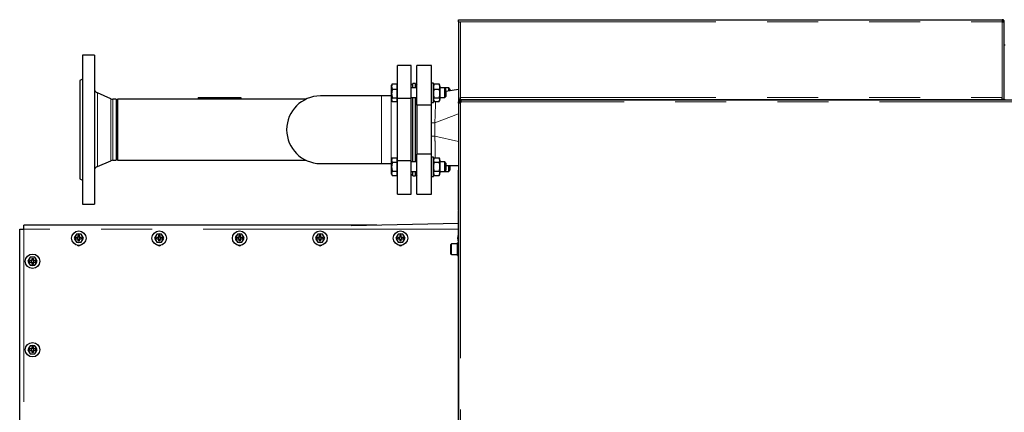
# Model space of a CAD drawing. Header units: millimetres. Extents: x 30 to 245, y 63 to 147.
# Tile 52 of 67: x 150 to 175, y 137 to 147. Entities that reach past the tile are written whole.
import ezdxf

# ---------------------------------------------------------------- set-up
doc = ezdxf.new("R2010")
doc.units = ezdxf.units.MM
doc.linetypes.add('PHANTOM', pattern=[12.7, 6.35, -1.27, 1.27, -1.27, 1.27, -1.27])

msp = doc.modelspace()

# ---------------------------------------------------------------- linework, layer by layer
at = {"color": 7, "linetype": 'Continuous', "lineweight": 25}
for p, q in [((161.019, 147.105), (161.069, 147.105)), ((161.019, 147.055), (161.019, 147.105)), ((161.019, 147.055), (161.069, 147.055)), ((161.019, 147.055), (161.019, 147.041)), ((161.019, 147.041), (161.019, 145.125)), ((161.044, 147.051), (161.044, 147.055)), ((161.069, 147.105), (174.539, 147.105)), ((174.539, 147.105), (174.539, 147.055)), ((174.589, 147.055), (174.564, 147.055)), ((174.564, 147.055), (174.564, 147.051)), ((174.589, 147.041), (174.589, 147.055)), ((174.589, 145.125), (174.589, 147.041)), ((174.609, 146.471), (174.589, 146.471)), ((151.964, 146.22), (151.664, 146.22)), ((151.664, 146.22), (151.664, 142.52)), ((151.964, 146.22), (151.964, 142.52)), ((159.844, 145.97), (159.504, 145.97)), ((159.504, 145.145), (159.504, 145.97)), ((159.844, 145.145), (159.844, 145.97)), ((160.344, 145.97), (159.984, 145.97)), ((159.984, 144.978), (159.984, 145.97)), ((160.344, 144.978), (160.344, 145.97)), ((151.664, 145.625), (151.604, 145.59)), ((151.604, 145.59), (151.604, 143.15)), ((159.365, 145.498), (159.354, 145.48)), ((159.354, 145.444), (159.354, 145.48)), ((159.354, 145.271), (159.354, 145.444)), ((159.371, 145.509), (159.494, 145.509)), ((159.371, 145.508), (159.494, 145.508)), ((159.494, 145.508), (159.494, 145.509)), ((159.494, 145.508), (159.504, 145.508)), ((159.494, 145.444), (159.494, 145.508)), ((159.504, 145.48), (159.494, 145.48)), ((159.494, 145.38), (159.494, 145.444)), ((159.884, 145.47), (159.844, 145.51)), ((159.944, 145.52), (159.884, 145.52)), ((159.884, 145.41), (159.884, 145.52)), ((159.944, 145.41), (159.944, 145.52)), ((159.984, 145.51), (159.944, 145.47)), ((159.984, 145.47), (159.944, 145.47)), ((160.394, 145.53), (160.344, 145.53)), ((160.394, 145.05), (160.394, 145.53)), ((160.411, 145.499), (160.394, 145.454)), ((160.414, 145.508), (160.412, 145.498)), ((160.414, 145.509), (160.534, 145.509)), ((160.414, 145.508), (160.534, 145.508)), ((160.537, 145.498), (160.534, 145.508)), ((160.554, 145.454), (160.538, 145.499)), ((160.554, 145.454), (160.554, 145.125)), ((152.374, 145.141), (152.038, 145.284)), ((159.104, 145.21), (157.584, 145.21)), ((159.344, 145.21), (159.104, 145.21)), ((159.354, 145.211), (159.344, 145.21)), ((159.354, 145.116), (159.354, 145.271)), ((159.371, 145.38), (159.494, 145.38)), ((159.494, 145.271), (159.494, 145.38)), ((159.494, 145.162), (159.494, 145.271)), ((159.984, 145.41), (159.844, 145.41)), ((160.414, 145.38), (160.534, 145.38)), ((160.674, 145.41), (160.554, 145.41)), ((160.774, 145.41), (160.674, 145.41)), ((160.704, 145.38), (160.674, 145.41)), ((160.674, 145.339), (160.674, 145.41)), ((160.674, 145.17), (160.674, 145.339)), ((160.674, 145.17), (160.704, 145.2)), ((160.704, 145.327), (160.704, 145.38)), ((161.019, 145.372), (160.704, 145.324)), ((160.704, 145.327), (160.704, 145.2)), ((160.804, 145.38), (160.774, 145.41)), ((160.774, 145.335), (160.774, 145.41)), ((160.804, 145.38), (160.804, 145.339)), ((152.504, 145.131), (152.421, 145.131)), ((152.504, 145.131), (152.504, 143.609)), ((157.229, 145.131), (152.534, 145.131)), ((152.534, 145.131), (152.534, 143.609)), ((154.544, 145.17), (155.604, 145.17)), ((154.544, 145.17), (154.544, 145.131)), ((155.604, 145.17), (155.604, 145.131)), ((159.354, 145.1), (159.354, 145.116)), ((159.354, 145.1), (159.365, 145.081)), ((159.371, 145.162), (159.494, 145.162)), ((159.371, 145.071), (159.494, 145.071)), ((159.494, 145.116), (159.494, 145.162)), ((159.494, 145.071), (159.494, 145.116)), ((159.494, 145.1), (159.504, 145.1)), ((159.844, 145.145), (159.504, 145.145)), ((159.504, 143.596), (159.504, 145.145)), ((159.844, 145.17), (159.984, 145.17)), ((159.844, 143.596), (159.844, 145.145)), ((159.884, 143.571), (159.884, 145.17)), ((159.944, 143.571), (159.944, 145.17)), ((160.344, 144.978), (159.984, 144.978)), ((159.984, 144.978), (159.984, 143.762)), ((160.344, 145.05), (160.394, 145.05)), ((160.344, 143.762), (160.344, 144.978)), ((160.394, 145.125), (160.411, 145.081)), ((160.414, 145.162), (160.534, 145.162)), ((160.414, 145.071), (160.534, 145.071)), ((160.538, 145.081), (160.554, 145.125)), ((160.554, 145.17), (160.674, 145.17)), ((161.019, 145.125), (161.019, 145.06)), ((161.069, 145.125), (161.019, 145.125)), ((161.019, 145.038), (161.019, 145.06)), ((161.019, 145.06), (161.039, 145.06)), ((161.019, 145.038), (161.019, 134.993)), ((161.039, 145.038), (161.019, 145.038)), ((161.039, 145.038), (161.039, 145.06)), ((161.064, 145.06), (161.039, 145.06)), ((161.045, 145.102), (161.045, 145.105)), ((190.491, 145.105), (161.045, 145.105)), ((161.045, 145.084), (161.045, 145.102)), ((161.075, 145.06), (161.064, 145.06)), ((161.069, 145.125), (161.069, 145.175)), ((161.069, 145.125), (174.539, 145.125)), ((161.145, 145.125), (161.145, 145.105)), ((162.429, 145.125), (162.429, 145.105)), ((162.519, 145.125), (162.519, 145.105)), ((162.609, 145.125), (162.609, 145.105)), ((172.429, 145.125), (172.429, 145.105)), ((172.519, 145.125), (172.519, 145.105)), ((172.609, 145.125), (172.609, 145.105)), ((174.539, 145.125), (174.539, 145.175)), ((174.589, 145.125), (174.539, 145.125)), ((174.589, 145.125), (174.609, 145.125)), ((160.344, 143.762), (159.984, 143.762)), ((159.984, 142.77), (159.984, 143.762)), ((160.344, 142.77), (160.344, 143.762)), ((152.038, 143.457), (152.374, 143.6)), ((152.421, 143.609), (152.504, 143.609)), ((152.534, 143.609), (157.229, 143.609)), ((157.584, 143.53), (159.104, 143.53)), ((159.104, 143.53), (159.344, 143.53)), ((159.344, 143.53), (159.354, 143.53)), ((159.371, 143.671), (159.354, 143.641)), ((159.354, 143.616), (159.354, 143.641)), ((159.354, 143.451), (159.354, 143.616)), ((159.371, 143.671), (159.494, 143.671)), ((159.371, 143.561), (159.494, 143.561)), ((159.494, 143.616), (159.494, 143.671)), ((159.504, 143.641), (159.494, 143.641)), ((159.494, 143.561), (159.494, 143.616)), ((159.494, 143.451), (159.494, 143.561)), ((159.844, 143.596), (159.504, 143.596)), ((159.504, 142.77), (159.504, 143.596)), ((159.844, 142.77), (159.844, 143.596)), ((159.984, 143.571), (159.844, 143.571)), ((160.394, 143.691), (160.344, 143.691)), ((160.394, 143.681), (160.394, 143.691)), ((160.394, 143.211), (160.394, 143.681)), ((160.414, 143.671), (160.394, 143.616)), ((160.414, 143.671), (160.534, 143.671)), ((160.414, 143.561), (160.534, 143.561)), ((160.554, 143.616), (160.534, 143.671)), ((160.554, 143.616), (160.554, 143.287)), ((160.674, 143.571), (160.554, 143.571)), ((160.704, 143.541), (160.674, 143.571)), ((160.674, 143.511), (160.674, 143.571)), ((160.674, 143.331), (160.674, 143.511)), ((160.704, 143.541), (160.704, 143.496)), ((160.704, 143.496), (160.704, 143.361)), ((159.354, 143.287), (159.354, 143.451)), ((159.354, 143.261), (159.354, 143.287)), ((159.354, 143.261), (159.371, 143.232)), ((159.371, 143.342), (159.494, 143.342)), ((159.371, 143.232), (159.494, 143.232)), ((159.494, 143.342), (159.494, 143.451)), ((159.494, 143.287), (159.494, 143.342)), ((159.494, 143.232), (159.494, 143.287)), ((159.494, 143.261), (159.504, 143.261)), ((159.494, 143.233), (159.504, 143.233)), ((159.844, 143.331), (159.984, 143.331)), ((159.844, 143.23), (159.884, 143.27)), ((159.884, 143.22), (159.884, 143.331)), ((159.944, 143.22), (159.944, 143.331)), ((159.944, 143.27), (159.984, 143.27)), ((159.944, 143.27), (159.984, 143.23)), ((160.394, 143.287), (160.414, 143.232)), ((160.414, 143.342), (160.534, 143.342)), ((160.414, 143.232), (160.534, 143.232)), ((160.534, 143.232), (160.554, 143.287)), ((160.554, 143.331), (160.674, 143.331)), ((160.674, 143.331), (160.704, 143.361)), ((160.674, 143.331), (160.774, 143.331)), ((161.019, 143.47), (160.704, 143.47)), ((160.774, 143.379), (160.774, 143.47)), ((160.774, 143.331), (160.774, 143.379)), ((160.774, 143.331), (160.804, 143.361)), ((160.804, 143.47), (160.804, 143.397)), ((160.804, 143.397), (160.804, 143.361)), ((161.018, 143.364), (161.019, 143.364)), ((161.018, 143.324), (161.018, 143.364)), ((161.018, 142.422), (161.018, 143.324)), ((151.604, 143.15), (151.664, 143.116)), ((159.884, 143.22), (159.944, 143.22)), ((160.344, 143.211), (160.394, 143.211)), ((159.504, 142.77), (159.844, 142.77)), ((159.984, 142.77), (160.344, 142.77)), ((151.664, 142.52), (151.964, 142.52)), ((161.018, 142.382), (161.018, 142.422)), ((161.019, 142.382), (161.018, 142.382)), ((161.018, 142.382), (161.018, 142.362)), ((161.018, 142.362), (161.019, 142.362)), ((161.018, 141.557), (161.018, 142.362)), ((161.018, 142.039), (158.347, 141.98)), ((150.105, 124.906), (150.105, 141.894)), ((150.105, 141.894), (150.205, 141.894)), ((150.205, 141.894), (150.205, 141.994)), ((158.99, 141.994), (150.205, 141.994)), ((151.518, 141.774), (151.46, 141.674)), ((151.633, 141.774), (151.518, 141.774)), ((151.691, 141.674), (151.633, 141.774)), ((153.518, 141.774), (153.46, 141.674)), ((153.633, 141.774), (153.518, 141.774)), ((153.691, 141.674), (153.633, 141.774)), ((155.518, 141.774), (155.46, 141.674)), ((155.633, 141.774), (155.518, 141.774)), ((155.691, 141.674), (155.633, 141.774)), ((157.518, 141.774), (157.46, 141.674)), ((157.633, 141.774), (157.518, 141.774)), ((157.691, 141.674), (157.633, 141.774)), ((159.518, 141.774), (159.46, 141.674)), ((159.633, 141.774), (159.518, 141.774)), ((159.691, 141.674), (159.633, 141.774)), ((151.46, 141.674), (151.518, 141.574)), ((151.555, 141.694), (151.505, 141.694)), ((151.505, 141.654), (151.505, 141.694)), ((151.505, 141.654), (151.555, 141.654)), ((151.518, 141.574), (151.633, 141.574)), ((151.545, 141.694), (151.545, 141.654)), ((151.555, 141.745), (151.595, 141.745)), ((151.555, 141.745), (151.555, 141.694)), ((151.595, 141.704), (151.555, 141.704)), ((151.555, 141.654), (151.555, 141.604)), ((151.555, 141.644), (151.595, 141.644)), ((151.595, 141.604), (151.555, 141.604)), ((151.595, 141.694), (151.595, 141.745)), ((151.646, 141.694), (151.595, 141.694)), ((151.595, 141.654), (151.646, 141.654)), ((151.595, 141.604), (151.595, 141.654)), ((151.605, 141.654), (151.605, 141.694)), ((151.633, 141.574), (151.691, 141.674)), ((151.646, 141.694), (151.646, 141.654)), ((153.46, 141.674), (153.518, 141.574)), ((153.555, 141.694), (153.505, 141.694)), ((153.505, 141.654), (153.505, 141.694)), ((153.505, 141.654), (153.555, 141.654)), ((153.518, 141.574), (153.633, 141.574)), ((153.545, 141.694), (153.545, 141.654)), ((153.555, 141.745), (153.595, 141.745)), ((153.555, 141.745), (153.555, 141.694)), ((153.595, 141.704), (153.555, 141.704)), ((153.555, 141.654), (153.555, 141.604)), ((153.555, 141.644), (153.595, 141.644)), ((153.595, 141.604), (153.555, 141.604)), ((153.595, 141.694), (153.595, 141.745)), ((153.646, 141.694), (153.595, 141.694)), ((153.595, 141.654), (153.646, 141.654)), ((153.595, 141.604), (153.595, 141.654)), ((153.605, 141.654), (153.605, 141.694)), ((153.633, 141.574), (153.691, 141.674)), ((153.646, 141.694), (153.646, 141.654)), ((155.46, 141.674), (155.518, 141.574)), ((155.555, 141.694), (155.505, 141.694)), ((155.505, 141.654), (155.505, 141.694)), ((155.505, 141.654), (155.555, 141.654)), ((155.518, 141.574), (155.633, 141.574)), ((155.545, 141.694), (155.545, 141.654)), ((155.555, 141.745), (155.595, 141.745)), ((155.555, 141.745), (155.555, 141.694)), ((155.595, 141.704), (155.555, 141.704)), ((155.555, 141.654), (155.555, 141.604)), ((155.555, 141.644), (155.595, 141.644)), ((155.595, 141.604), (155.555, 141.604)), ((155.595, 141.694), (155.595, 141.745)), ((155.646, 141.694), (155.595, 141.694)), ((155.595, 141.654), (155.646, 141.654)), ((155.595, 141.604), (155.595, 141.654)), ((155.605, 141.654), (155.605, 141.694)), ((155.633, 141.574), (155.691, 141.674)), ((155.646, 141.694), (155.646, 141.654)), ((157.46, 141.674), (157.518, 141.574)), ((157.555, 141.694), (157.505, 141.694)), ((157.505, 141.654), (157.505, 141.694)), ((157.505, 141.654), (157.555, 141.654)), ((157.518, 141.574), (157.633, 141.574)), ((157.545, 141.694), (157.545, 141.654)), ((157.555, 141.745), (157.595, 141.745)), ((157.555, 141.745), (157.555, 141.694)), ((157.595, 141.704), (157.555, 141.704)), ((157.555, 141.654), (157.555, 141.604)), ((157.555, 141.644), (157.595, 141.644)), ((157.595, 141.604), (157.555, 141.604)), ((157.595, 141.694), (157.595, 141.745)), ((157.646, 141.694), (157.595, 141.694)), ((157.595, 141.654), (157.646, 141.654)), ((157.595, 141.604), (157.595, 141.654)), ((157.605, 141.654), (157.605, 141.694)), ((157.633, 141.574), (157.691, 141.674)), ((157.646, 141.694), (157.646, 141.654)), ((159.46, 141.674), (159.518, 141.574)), ((159.555, 141.694), (159.505, 141.694)), ((159.505, 141.654), (159.505, 141.694)), ((159.505, 141.654), (159.555, 141.654)), ((159.518, 141.574), (159.633, 141.574)), ((159.545, 141.694), (159.545, 141.654)), ((159.555, 141.745), (159.595, 141.745)), ((159.555, 141.745), (159.555, 141.694)), ((159.595, 141.704), (159.555, 141.704)), ((159.555, 141.654), (159.555, 141.604)), ((159.555, 141.644), (159.595, 141.644)), ((159.595, 141.604), (159.555, 141.604)), ((159.595, 141.694), (159.595, 141.745)), ((159.646, 141.694), (159.595, 141.694)), ((159.595, 141.654), (159.646, 141.654)), ((159.595, 141.604), (159.595, 141.654)), ((159.605, 141.654), (159.605, 141.694)), ((159.633, 141.574), (159.691, 141.674)), ((159.646, 141.694), (159.646, 141.654)), ((160.829, 141.28), (160.829, 141.52)), ((160.989, 141.53), (160.839, 141.53)), ((161.019, 141.557), (160.989, 141.557)), ((160.989, 141.243), (160.989, 141.557)), ((150.368, 141.2), (150.31, 141.1)), ((150.31, 141.1), (150.368, 141)), ((150.405, 141.12), (150.355, 141.12)), ((150.355, 141.08), (150.355, 141.12)), ((150.355, 141.08), (150.405, 141.08)), ((150.483, 141.2), (150.368, 141.2)), ((150.395, 141.12), (150.395, 141.08)), ((150.405, 141.171), (150.445, 141.171)), ((150.405, 141.171), (150.405, 141.12)), ((150.445, 141.13), (150.405, 141.13)), ((150.405, 141.08), (150.405, 141.03)), ((150.405, 141.07), (150.445, 141.07)), ((150.445, 141.03), (150.405, 141.03)), ((150.445, 141.12), (150.445, 141.171)), ((150.496, 141.12), (150.445, 141.12)), ((150.445, 141.08), (150.496, 141.08)), ((150.445, 141.03), (150.445, 141.08)), ((150.455, 141.08), (150.455, 141.12)), ((150.541, 141.1), (150.483, 141.2)), ((150.483, 141), (150.541, 141.1)), ((150.496, 141.12), (150.496, 141.08)), ((160.839, 141.27), (160.989, 141.27)), ((160.989, 141.243), (161.019, 141.243)), ((161.018, 136.402), (161.018, 141.243)), ((150.368, 141), (150.483, 141)), ((150.368, 139), (150.31, 138.9)), ((150.31, 138.9), (150.368, 138.8)), ((150.405, 138.92), (150.355, 138.92)), ((150.355, 138.88), (150.355, 138.92)), ((150.355, 138.88), (150.405, 138.88)), ((150.483, 139), (150.368, 139)), ((150.395, 138.92), (150.395, 138.88)), ((150.405, 138.971), (150.445, 138.971)), ((150.405, 138.971), (150.405, 138.92)), ((150.445, 138.93), (150.405, 138.93)), ((150.405, 138.88), (150.405, 138.83)), ((150.405, 138.87), (150.445, 138.87)), ((150.445, 138.83), (150.405, 138.83)), ((150.445, 138.92), (150.445, 138.971)), ((150.496, 138.92), (150.445, 138.92)), ((150.445, 138.88), (150.496, 138.88)), ((150.445, 138.83), (150.445, 138.88)), ((150.455, 138.88), (150.455, 138.92)), ((150.541, 138.9), (150.483, 139)), ((150.483, 138.8), (150.541, 138.9)), ((150.496, 138.92), (150.496, 138.88)), ((150.368, 138.8), (150.483, 138.8))]:
    msp.add_line(p, q, dxfattribs=at)
at = {"color": 8, "linetype": 'PHANTOM', "lineweight": 18}
for p, q in [((161.069, 147.055), (161.069, 145.175)), ((161.069, 147.055), (174.539, 147.055)), ((174.539, 145.175), (174.539, 147.055)), ((152.038, 145.284), (152.038, 143.457)), ((159.104, 145.21), (159.104, 143.53)), ((159.344, 144.37), (159.344, 145.21)), ((152.374, 145.141), (152.374, 143.6)), ((152.421, 145.131), (152.421, 143.609)), ((161.064, 145.06), (161.064, 145.038)), ((161.064, 145.038), (161.064, 134.993)), ((161.069, 145.175), (174.539, 145.175)), ((190.536, 145.06), (161.075, 145.06)), ((161.099, 145.125), (161.099, 145.105)), ((160.43, 144.542), (161.019, 144.761)), ((160.43, 144.542), (160.344, 144.542)), ((160.43, 144.542), (160.43, 144.212)), ((159.344, 143.53), (159.344, 144.37)), ((160.43, 144.212), (160.344, 144.212)), ((161.019, 144.081), (160.43, 144.212)), ((161.019, 143.324), (161.018, 143.324)), ((161.018, 142.422), (161.019, 142.422)), ((150.205, 124.906), (150.205, 141.894)), ((161.018, 141.894), (150.205, 141.894)), ((160.839, 141.53), (160.839, 141.27))]:
    msp.add_line(p, q, dxfattribs=at)
at = {"color": 8, "linetype": 'PHANTOM', "lineweight": 18, "flags": 128}
msp.add_lwpolyline([(160.444, 145.071), (160.443, 145.036), (160.442, 144.937), (160.439, 144.822), (160.436, 144.704), (160.432, 144.578), (160.43, 144.542), (160.43, 144.542), (160.43, 144.542)], dxfattribs=at)
at = {"color": 7, "linetype": 'Continuous', "lineweight": 25, "flags": 128}
msp.add_lwpolyline([(161.019, 143.373), (161.019, 143.371), (161.018, 143.364)], dxfattribs=at)
at = {"color": 7, "linetype": 'Continuous', "lineweight": 25}
for centre in [(151.575, 141.674), (153.575, 141.674), (155.575, 141.674), (157.575, 141.674), (159.575, 141.674), (150.425, 141.1), (150.425, 138.9)]:
    msp.add_circle(centre, 0.18, dxfattribs=at)
for centre, radius, start, end in [((152.084, 145.394), 0.12, 180, 247), ((157.584, 144.37), 0.84, 90, 270), ((152.421, 145.251), 0.12, 247, 270), ((161.045, 145.06), 0.03, 310.8816, 359.9332), ((152.421, 143.489), 0.12, 90, 113), ((152.084, 143.347), 0.12, 113, 180), ((151.575, 141.674), 0.105, 72.2472, 107.7528), ((153.575, 141.674), 0.105, 72.2472, 107.7528), ((155.575, 141.674), 0.105, 72.2472, 107.7528), ((157.575, 141.674), 0.105, 72.2472, 107.7528), ((159.575, 141.674), 0.105, 72.2472, 107.7528), ((161.175, 141.674), 0.18, 150.0539, 209.9461), ((151.575, 141.674), 0.105, 132.2472, 167.7528), ((151.575, 141.674), 0.105, 192.2472, 227.7528), ((151.575, 141.674), 0.105, 252.2472, 287.7528), ((151.575, 141.674), 0.105, 12.2472, 47.7528), ((151.575, 141.674), 0.105, 312.2472, 347.7528), ((153.575, 141.674), 0.105, 132.2472, 167.7528), ((153.575, 141.674), 0.105, 192.2472, 227.7528), ((153.575, 141.674), 0.105, 252.2472, 287.7528), ((153.575, 141.674), 0.105, 12.2472, 47.7528), ((153.575, 141.674), 0.105, 312.2472, 347.7528), ((155.575, 141.674), 0.105, 132.2472, 167.7528), ((155.575, 141.674), 0.105, 192.2472, 227.7528), ((155.575, 141.674), 0.105, 252.2472, 287.7528), ((155.575, 141.674), 0.105, 12.2472, 47.7528), ((155.575, 141.674), 0.105, 312.2472, 347.7528), ((157.575, 141.674), 0.105, 132.2472, 167.7528), ((157.575, 141.674), 0.105, 192.2472, 227.7528), ((157.575, 141.674), 0.105, 252.2472, 287.7528), ((157.575, 141.674), 0.105, 12.2472, 47.7528), ((157.575, 141.674), 0.105, 312.2472, 347.7528), ((159.575, 141.674), 0.105, 132.2472, 167.7528), ((159.575, 141.674), 0.105, 192.2472, 227.7528), ((159.575, 141.674), 0.105, 252.2472, 287.7528), ((159.575, 141.674), 0.105, 12.2472, 47.7528), ((159.575, 141.674), 0.105, 312.2472, 347.7528), ((160.839, 141.52), 0.01, 90, 180), ((151.575, 141.549), 0.065, 230.5616, 309.4384), ((153.575, 141.549), 0.065, 230.5616, 309.4384), ((155.575, 141.549), 0.065, 230.5616, 309.4384), ((157.575, 141.549), 0.065, 230.5616, 309.4384), ((159.575, 141.549), 0.065, 230.5616, 309.4384), ((160.839, 141.28), 0.01, 180, 270), ((150.425, 141.1), 0.105, 132.2472, 167.7528), ((150.425, 141.1), 0.105, 192.2472, 227.7528), ((150.425, 141.1), 0.105, 72.2472, 107.7528), ((150.425, 141.1), 0.105, 12.2472, 47.7528), ((150.425, 141.1), 0.105, 312.2472, 347.7528), ((150.425, 141.1), 0.105, 252.2472, 287.7528), ((150.425, 138.9), 0.105, 132.2472, 167.7528), ((150.425, 138.9), 0.105, 192.2472, 227.7528), ((150.425, 138.9), 0.105, 72.2472, 107.7528), ((150.425, 138.9), 0.105, 12.2472, 47.7528), ((150.425, 138.9), 0.105, 312.2472, 347.7528), ((150.425, 138.9), 0.105, 252.2472, 287.7528)]:
    msp.add_arc(centre, radius, start, end, dxfattribs=at)
for points, knots in [([(161.019, 147.041), (161.02, 147.042), (161.021, 147.044), (161.03, 147.047), (161.043, 147.051), (161.057, 147.053), (161.066, 147.055), (161.069, 147.055)], [0, 0, 0, 0, 0.218148, 0.436308, 0.654484, 0.872647, 1, 1, 1, 1]), ([(174.589, 147.055), (174.589, 147.061), (174.588, 147.073), (174.579, 147.088), (174.566, 147.099), (174.552, 147.105), (174.543, 147.105), (174.539, 147.105)], [0, 0, 0, 0, 0.218148, 0.436317, 0.65448, 0.872645, 1, 1, 1, 1]), ([(174.564, 147.055), (174.564, 147.058), (174.564, 147.064), (174.559, 147.072), (174.552, 147.078), (174.545, 147.08), (174.541, 147.08), (174.539, 147.08)], [0, 0, 0, 0, 0.228364, 0.456741, 0.685032, 0.913342, 1, 1, 1, 1]), ([(174.539, 147.055), (174.545, 147.054), (174.557, 147.052), (174.572, 147.049), (174.583, 147.046), (174.589, 147.044), (174.589, 147.042), (174.589, 147.041)], [0, 0, 0, 0, 0.218155, 0.436321, 0.654482, 0.872648, 1, 1, 1, 1]), ([(159.371, 145.508), (159.367, 145.498), (159.357, 145.477), (159.355, 145.455), (159.354, 145.444)], [0, 0, 0, 0, 0.4954617, 1, 1, 1, 1]), ([(159.354, 145.444), (159.354, 145.442), (159.355, 145.431), (159.358, 145.409), (159.367, 145.39), (159.371, 145.38)], [0, 0, 0, 0, 0.070094, 0.530784, 1, 1, 1, 1]), ([(159.365, 145.498), (159.365, 145.498), (159.366, 145.502), (159.369, 145.505), (159.371, 145.508)], [0, 0, 0, 0, 0.0746617, 1, 1, 1, 1]), ([(160.414, 145.38), (160.409, 145.401), (160.398, 145.444), (160.409, 145.486), (160.414, 145.508)], [0, 0, 0, 0, 0.49118, 1, 1, 1, 1]), ([(160.534, 145.508), (160.54, 145.487), (160.551, 145.444), (160.54, 145.402), (160.534, 145.38)], [0, 0, 0, 0, 0.491185, 1, 1, 1, 1]), ([(159.371, 145.38), (159.367, 145.362), (159.357, 145.326), (159.355, 145.289), (159.354, 145.271)], [0, 0, 0, 0, 0.4954538, 1, 1, 1, 1]), ([(159.354, 145.271), (159.354, 145.268), (159.355, 145.249), (159.358, 145.212), (159.367, 145.178), (159.371, 145.162)], [0, 0, 0, 0, 0.0700897, 0.5307876, 1, 1, 1, 1]), ([(160.414, 145.162), (160.414, 145.163), (160.409, 145.194), (160.401, 145.257), (160.406, 145.33), (160.413, 145.371), (160.414, 145.38)], [0, 0, 0, 0, 0.0132876, 0.4362046, 0.8704116, 1, 1, 1, 1]), ([(160.534, 145.38), (160.536, 145.371), (160.543, 145.331), (160.548, 145.258), (160.541, 145.195), (160.535, 145.163), (160.534, 145.162)], [0, 0, 0, 0, 0.1295877, 0.5521535, 0.9867125, 1, 1, 1, 1]), ([(159.371, 145.162), (159.369, 145.159), (159.359, 145.144), (159.357, 145.129), (159.354, 145.116)], [0, 0, 0, 0, 0.2043, 1, 1, 1, 1]), ([(159.354, 145.116), (159.355, 145.113), (159.355, 145.098), (159.364, 145.083), (159.371, 145.071)], [0, 0, 0, 0, 0.226588, 1, 1, 1, 1]), ([(160.414, 145.071), (160.409, 145.086), (160.398, 145.116), (160.409, 145.146), (160.414, 145.162)], [0, 0, 0, 0, 0.491181, 1, 1, 1, 1]), ([(160.534, 145.162), (160.54, 145.147), (160.551, 145.117), (160.54, 145.087), (160.534, 145.071)], [0, 0, 0, 0, 0.491183, 1, 1, 1, 1]), ([(161.064, 145.038), (161.062, 145.037), (161.057, 145.034), (161.048, 145.032), (161.04, 145.031), (161.032, 145.03), (161.026, 145.031), (161.022, 145.032), (161.02, 145.034), (161.02, 145.037), (161.019, 145.038)], [0, 0, 0, 0, 0.115365, 0.23899, 0.36819, 0.5, 0.631869, 0.760877, 0.88322, 1, 1, 1, 1]), ([(161.047, 145.03), (161.046, 145.031), (161.043, 145.031), (161.041, 145.032), (161.04, 145.034), (161.04, 145.037), (161.039, 145.038)], [0, 0, 0, 0, 0.249857, 0.499876, 0.747498, 1, 1, 1, 1]), ([(161.045, 145.102), (161.047, 145.102), (161.051, 145.102), (161.057, 145.101), (161.062, 145.098), (161.066, 145.094), (161.07, 145.088), (161.073, 145.08), (161.075, 145.071), (161.075, 145.064), (161.075, 145.06)], [0, 0, 0, 0, 0.088506, 0.183991, 0.291084, 0.411874, 0.545632, 0.690513, 0.841948, 1, 1, 1, 1]), ([(161.045, 145.084), (161.049, 145.084), (161.055, 145.083), (161.062, 145.082), (161.066, 145.079), (161.07, 145.076), (161.073, 145.072), (161.075, 145.066), (161.075, 145.062), (161.075, 145.06)], [0, 0, 0, 0, 0.249283, 0.374505, 0.499712, 0.624897, 0.749989, 0.873994, 1, 1, 1, 1]), ([(159.371, 143.671), (159.367, 143.662), (159.357, 143.644), (159.355, 143.625), (159.354, 143.616)], [0, 0, 0, 0, 0.495453, 1, 1, 1, 1]), ([(159.354, 143.616), (159.354, 143.614), (159.355, 143.605), (159.358, 143.586), (159.367, 143.569), (159.371, 143.561)], [0, 0, 0, 0, 0.070091, 0.530781, 1, 1, 1, 1]), ([(159.371, 143.561), (159.367, 143.543), (159.357, 143.507), (159.355, 143.47), (159.354, 143.451)], [0, 0, 0, 0, 0.495455, 1, 1, 1, 1]), ([(160.414, 143.342), (160.414, 143.342), (160.409, 143.374), (160.401, 143.438), (160.406, 143.511), (160.413, 143.552), (160.414, 143.561)], [0, 0, 0, 0, 0.01329, 0.436207, 0.87041, 1, 1, 1, 1]), ([(160.414, 143.561), (160.409, 143.579), (160.398, 143.615), (160.409, 143.652), (160.414, 143.671)], [0, 0, 0, 0, 0.491179, 1, 1, 1, 1]), ([(160.534, 143.671), (160.54, 143.653), (160.551, 143.616), (160.54, 143.58), (160.534, 143.561)], [0, 0, 0, 0, 0.491179, 1, 1, 1, 1]), ([(160.534, 143.561), (160.536, 143.552), (160.543, 143.512), (160.548, 143.439), (160.541, 143.375), (160.535, 143.342), (160.534, 143.342)], [0, 0, 0, 0, 0.12959, 0.552152, 0.98671, 1, 1, 1, 1]), ([(159.354, 143.451), (159.354, 143.449), (159.355, 143.429), (159.358, 143.392), (159.367, 143.358), (159.371, 143.342)], [0, 0, 0, 0, 0.0700929, 0.530786, 1, 1, 1, 1]), ([(159.371, 143.342), (159.369, 143.338), (159.359, 143.32), (159.357, 143.301), (159.354, 143.287)], [0, 0, 0, 0, 0.204299, 1, 1, 1, 1]), ([(159.354, 143.287), (159.355, 143.282), (159.355, 143.264), (159.364, 143.246), (159.371, 143.232)], [0, 0, 0, 0, 0.226595, 1, 1, 1, 1]), ([(160.414, 143.232), (160.409, 143.25), (160.398, 143.286), (160.409, 143.323), (160.414, 143.342)], [0, 0, 0, 0, 0.491178, 1, 1, 1, 1]), ([(160.534, 143.342), (160.54, 143.324), (160.551, 143.287), (160.54, 143.25), (160.534, 143.232)], [0, 0, 0, 0, 0.491179, 1, 1, 1, 1])]:
    msp.add_open_spline(points, degree=3, knots=knots, dxfattribs=at)
at = {"color": 8, "linetype": 'PHANTOM', "lineweight": 18}
msp.add_open_spline([(160.43, 144.212), (160.43, 144.212), (160.43, 144.171), (160.433, 144.09), (160.435, 143.97), (160.436, 143.856), (160.436, 143.752), (160.436, 143.696), (160.436, 143.668)], degree=3, knots=[0, 0, 0, 0, 0.000002, 0.197667, 0.399118, 0.60642, 0.80866, 1, 1, 1, 1], dxfattribs=at)

doc.saveas('drawing.dxf')
